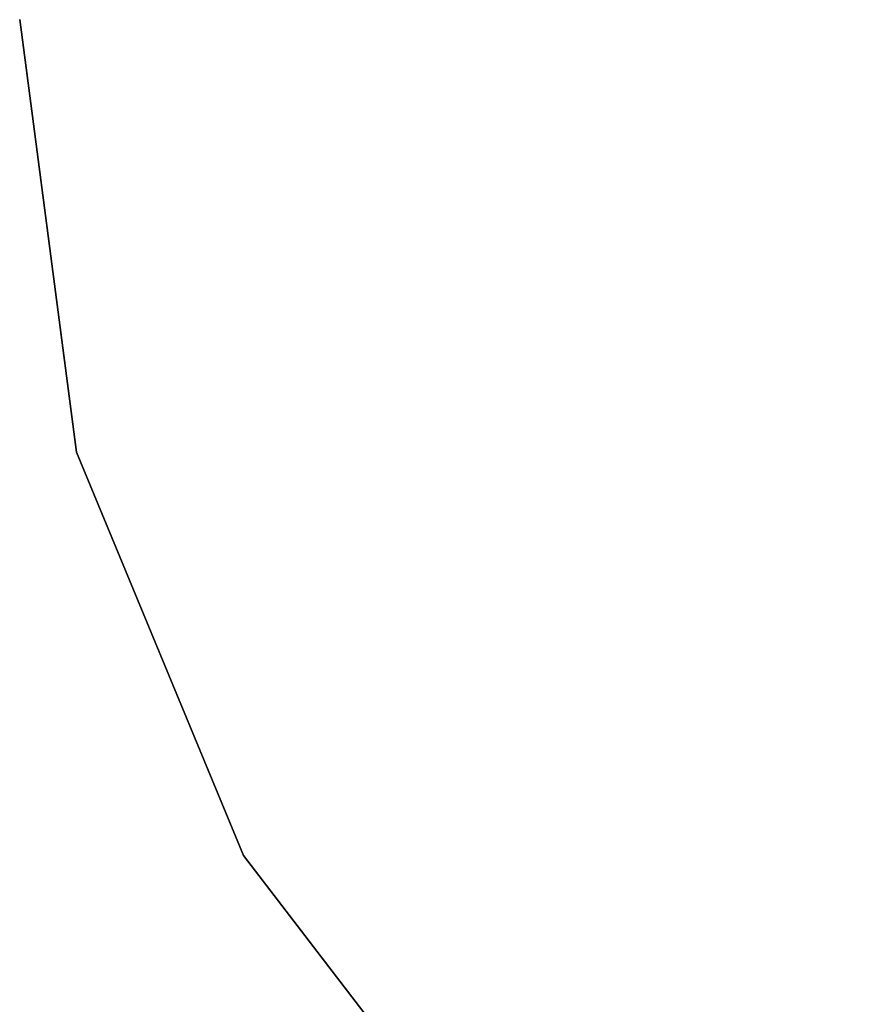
# Model space of a CAD drawing. Header units: millimetres. Extents: x -30782 to 40110, y 35885 to 73818.
# Tile 48 of 166: x -14866 to -14777, y 64318 to 64424. Entities that reach past the tile are written whole.
import ezdxf

# ---------------------------------------------------------------- set-up
doc = ezdxf.new("R2010")
doc.units = ezdxf.units.MM

# ---------------------------------------------------------------- blocks, each defined once
blk = doc.blocks.new('A$C1ED21673')
for points, invisible_edges in [([(1607.45, 299.94, -847.86), (1607.45, 299.94, -859.86), (1613.58, 253.37, -859.86)], 12), ([(1607.45, 299.94, -847.86), (1613.58, 253.37, -859.86), (1613.58, 253.37, -847.86)], 1), ([(1607.45, 299.94, -859.86), (1631.56, 209.97, -859.86), (1613.58, 253.37, -859.86)], 1), ([(1607.45, 299.94, -847.86), (1613.58, 253.37, -847.86), (1631.56, 209.97, -847.86)], 12), ([(1613.58, 253.37, -859.86), (1631.56, 209.97, -859.86), (1631.56, 209.97, -847.86)], 12), ([(1613.58, 253.37, -847.86), (1613.58, 253.37, -859.86), (1631.56, 209.97, -847.86)], 2), ([(1660.15, 172.7, -859.86), (1660.15, 172.7, -847.86), (1631.56, 209.97, -847.86)], 12), ([(1631.56, 209.97, -847.86), (1631.56, 209.97, -859.86), (1660.15, 172.7, -859.86)], 12), ([(1631.56, 209.97, -859.86), (1697.42, 144.11, -859.86), (1660.15, 172.7, -859.86)], 1), ([(1631.56, 209.97, -847.86), (1660.15, 172.7, -847.86), (1697.42, 144.11, -847.86)], 12)]:
    blk.add_3dface(points, dxfattribs=dict(invisible_edges=invisible_edges))

msp = doc.modelspace()

# ---------------------------------------------------------------- block references
msp.add_blockref('A$C1ED21673', (-16473.93, 64124.28))

doc.saveas('drawing.dxf')
